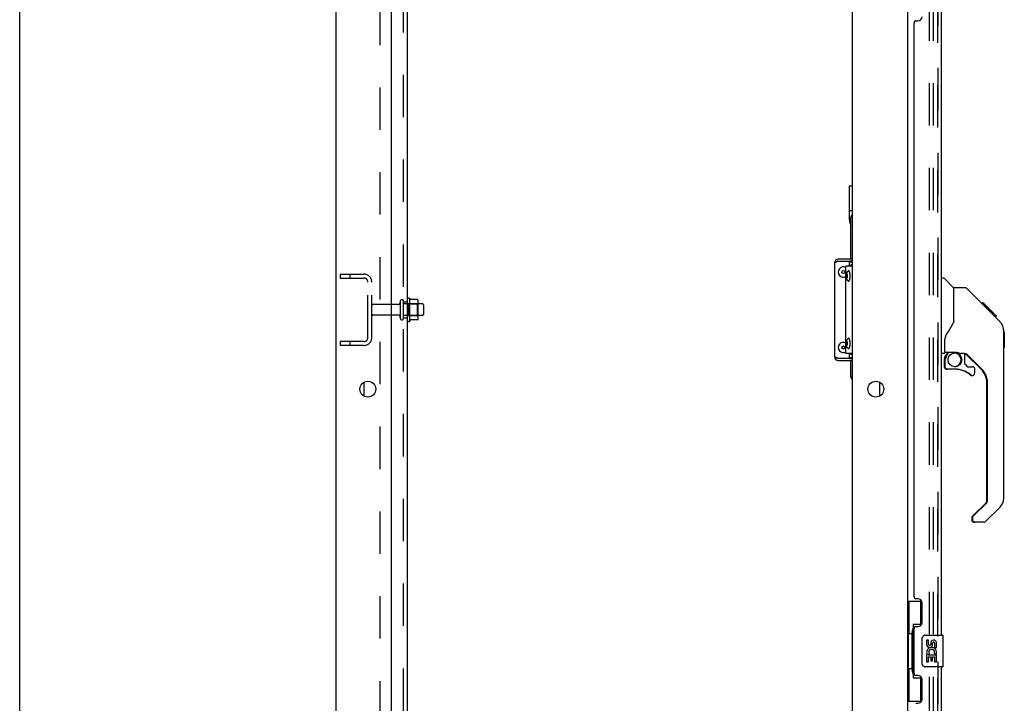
# Model space of a CAD drawing. Header units: inches. Extents: x 0 to 243, y 0 to 157.
# Tile 2 of 69: x 0 to 31, y 43 to 65. Entities that reach past the tile are written whole.
import ezdxf

# ---------------------------------------------------------------- set-up
doc = ezdxf.new("R2010")
doc.units = ezdxf.units.IN
doc.header["$LTSCALE"] = 13.357143
doc.header["$MEASUREMENT"] = 0
doc.linetypes.add('HIDDEN', pattern=[0.2, 0.1, -0.1])
doc.layers.get('0').update_dxf_attribs({"linetype": 'CONTINUOUS'})
for name, color, linetype in [('DEFAULT_2', 8, 'HIDDEN'), ('DOOR_2_ASSEMBLY', 7, 'CONTINUOUS'), ('DOOR_3_ASSEMBLY', 7, 'CONTINUOUS'), ('MAIN_DOOR_ASSEMBLY', 7, 'CONTINUOUS'), ('SUBPANELS', 7, 'CONTINUOUS')]:
    doc.layers.add(name, color=color, linetype=linetype)

msp = doc.modelspace()

# ---------------------------------------------------------------- linework, layer by layer
at = {"color": 7, "linetype": 'Continuous'}
for p, q in [((0, 0), (0, 157.1429)), ((9.9653, 11.5329), (9.9653, 95.2829)), ((27.9653, 92.1266), (27.9653, 18.6891)), ((11.7153, 13.5329), (11.7153, 91.9079)), ((26.2153, 91.9079), (26.2153, 13.5329)), ((26.1317, 58.2329), (26.1317, 59.3069)), ((26.1417, 59.3169), (26.2153, 59.3169)), ((26.2153, 58.5299), (26.1559, 58.5299)), ((26.1767, 57.0019), (26.1767, 58.3069)), ((26.1502, 58.1639), (26.1405, 58.1627)), ((25.6672, 56.8819), (25.6613, 56.8819)), ((26.2153, 56.9419), (26.1313, 56.9419)), ((26.1767, 56.9079), (26.1767, 56.9419)), ((12.2853, 55.052), (12.2853, 55.7637)), ((12.3031, 55.7318), (12.303, 55.732)), ((12.53, 55.7267), (12.3119, 55.7267)), ((12.5313, 55.7266), (12.53, 55.7267)), ((12.5513, 55.1522), (12.5513, 55.6635)), ((12.6853, 55.5909), (12.5513, 55.5909)), ((12.7153, 55.5609), (12.7153, 55.2549)), ((12.6853, 55.2249), (12.5513, 55.2249)), ((12.53, 55.089), (12.3119, 55.089)), ((25.6672, 53.9339), (25.6613, 53.9339)), ((26.1313, 53.8739), (26.2153, 53.8739)), ((26.1767, 53.8739), (26.1767, 53.9079)), ((26.1767, 53.3069), (26.1767, 53.8139)), ((27.0903, 52.6913), (27.0903, 53.1244))]:
    msp.add_line(p, q, dxfattribs=at)
at = {"color": 3, "linetype": 'Continuous'}
for p, q in [((25.6613, 56.8819), (25.6613, 53.9339)), ((26.2153, 57.0019), (25.7813, 57.0019)), ((25.7813, 56.9419), (26.1313, 56.9419)), ((26.2153, 56.7844), (26.0254, 56.7844)), ((26.0254, 54.0344), (26.0254, 56.7844)), ((26.1313, 56.7844), (26.1313, 56.9419)), ((26.2153, 56.9079), (26.1313, 56.9079)), ((26.2153, 54.0344), (26.0254, 54.0344)), ((26.1313, 53.8739), (26.1313, 54.0344)), ((26.1313, 53.8739), (25.7813, 53.8739)), ((25.7813, 53.8139), (26.2153, 53.8139)), ((26.1313, 53.9079), (26.2153, 53.9079)), ((10.8403, 53.1244), (10.8403, 52.6913))]:
    msp.add_line(p, q, dxfattribs=at)
at = {"color": 7, "linetype": 'Continuous'}
for points in [[(26.1399, 58.1638), (26.14, 58.1635), (26.1401, 58.1632), (26.1402, 58.163), (26.1403, 58.1628), (26.1404, 58.1627), (26.1405, 58.1627)], [(26.2153, 56.8358), (26.202, 56.8292), (26.1893, 56.8212), (26.1774, 56.812), (26.1664, 56.8016), (26.1564, 56.7901), (26.1523, 56.7844)], [(26.0375, 56.4719), (26.0377, 56.4823), (26.0382, 56.4929), (26.039, 56.5038), (26.0402, 56.5148), (26.0419, 56.526), (26.044, 56.5368), (26.0463, 56.5465), (26.0488, 56.5555), (26.0514, 56.5636), (26.0543, 56.5712), (26.0573, 56.5783), (26.0606, 56.5852), (26.0642, 56.5918), (26.0681, 56.5982), (26.0721, 56.6041), (26.0763, 56.6098), (26.0808, 56.6152), (26.0856, 56.6204), (26.0908, 56.6255), (26.0964, 56.6303)], [(26.0964, 56.3134), (26.0908, 56.3182), (26.0855, 56.3234), (26.0804, 56.329), (26.0756, 56.3348), (26.0712, 56.3408), (26.0671, 56.3471), (26.0632, 56.3537), (26.0596, 56.3606), (26.0563, 56.3675), (26.0534, 56.3748), (26.0506, 56.3825), (26.048, 56.3907), (26.0456, 56.3997), (26.0435, 56.4094), (26.0415, 56.4201), (26.04, 56.431), (26.0389, 56.4415), (26.0381, 56.4518), (26.0377, 56.4619), (26.0375, 56.4719)], [(26.0626, 56.5204), (26.0613, 56.5201), (26.06, 56.5195), (26.0587, 56.5185), (26.0575, 56.5171), (26.0563, 56.5153), (26.0551, 56.5131), (26.054, 56.5106), (26.053, 56.5077), (26.0521, 56.5045), (26.0513, 56.5011), (26.0505, 56.4974), (26.0499, 56.4935), (26.0494, 56.4894), (26.0489, 56.4851), (26.0486, 56.4808), (26.0485, 56.4763), (26.0484, 56.4719)], [(26.0484, 56.4719), (26.0485, 56.4674), (26.0486, 56.4629), (26.0489, 56.4586), (26.0494, 56.4543), (26.0499, 56.4502), (26.0505, 56.4463), (26.0513, 56.4426), (26.0521, 56.4392), (26.053, 56.436), (26.054, 56.4332), (26.0551, 56.4306), (26.0563, 56.4284), (26.0575, 56.4266), (26.0587, 56.4252), (26.06, 56.4242), (26.0613, 56.4236), (26.0626, 56.4234)], [(26.0768, 56.4719), (26.0767, 56.4763), (26.0765, 56.4808), (26.0762, 56.4851), (26.0758, 56.4894), (26.0753, 56.4935), (26.0746, 56.4974), (26.0739, 56.5011), (26.0731, 56.5045), (26.0721, 56.5077), (26.0711, 56.5106), (26.07, 56.5131), (26.0689, 56.5153), (26.0677, 56.5171), (26.0665, 56.5185), (26.0652, 56.5195), (26.0639, 56.5201), (26.0626, 56.5204)], [(26.0626, 56.4234), (26.0639, 56.4236), (26.0652, 56.4242), (26.0665, 56.4252), (26.0677, 56.4266), (26.0689, 56.4284), (26.07, 56.4306), (26.0711, 56.4332), (26.0721, 56.436), (26.0731, 56.4392), (26.0739, 56.4426), (26.0746, 56.4463), (26.0753, 56.4502), (26.0758, 56.4543), (26.0762, 56.4586), (26.0765, 56.4629), (26.0767, 56.4674), (26.0768, 56.4719)], [(26.1498, 56.5468), (26.1482, 56.5565), (26.1465, 56.5659), (26.1445, 56.5747), (26.1424, 56.5831), (26.1401, 56.591), (26.1376, 56.5983), (26.135, 56.605), (26.1323, 56.6111), (26.1295, 56.6166), (26.1265, 56.6214), (26.1235, 56.6254), (26.1204, 56.6288), (26.1172, 56.6314), (26.114, 56.6333), (26.1108, 56.6345), (26.1075, 56.6349), (26.1043, 56.6345), (26.101, 56.6333), (26.0978, 56.6314), (26.0964, 56.6303)], [(26.1482, 56.3872), (26.1498, 56.3969), (26.1512, 56.4069), (26.1524, 56.4173), (26.1534, 56.4279), (26.1542, 56.4387), (26.1547, 56.4497), (26.1551, 56.4607), (26.1552, 56.4719)], [(26.1552, 56.4719), (26.1551, 56.483), (26.1547, 56.494), (26.1542, 56.505), (26.1534, 56.5158), (26.1524, 56.5264), (26.1512, 56.5368), (26.1498, 56.5468)], [(26.0964, 56.3134), (26.0978, 56.3123), (26.101, 56.3104), (26.1043, 56.3092), (26.1075, 56.3089), (26.1108, 56.3092), (26.114, 56.3104), (26.1172, 56.3123), (26.1204, 56.3149), (26.1235, 56.3183), (26.1265, 56.3224), (26.1295, 56.3271), (26.1323, 56.3326), (26.135, 56.3387), (26.1376, 56.3454), (26.1401, 56.3527), (26.1424, 56.3606), (26.1445, 56.369), (26.1465, 56.3779), (26.1482, 56.3872)], [(12.3118, 55.7267), (12.3106, 55.7268), (12.3094, 55.727), (12.3084, 55.7273), (12.3076, 55.7277), (12.3069, 55.728), (12.3063, 55.7284), (12.3058, 55.7287), (12.3054, 55.7291), (12.305, 55.7294), (12.3047, 55.7297), (12.3044, 55.7301), (12.3041, 55.7304), (12.3039, 55.7307), (12.3036, 55.731), (12.3035, 55.7312), (12.3033, 55.7315), (12.3031, 55.7318)], [(12.5392, 55.7208), (12.5384, 55.7222), (12.5373, 55.7236), (12.5361, 55.7247), (12.5346, 55.7256), (12.533, 55.7263), (12.5313, 55.7266)], [(12.303, 55.0837), (12.3031, 55.0839), (12.3033, 55.0842), (12.3035, 55.0845), (12.3036, 55.0847), (12.3039, 55.085), (12.3041, 55.0853), (12.3044, 55.0856), (12.3047, 55.086), (12.305, 55.0863), (12.3054, 55.0866), (12.3058, 55.087), (12.3063, 55.0873), (12.3069, 55.0877), (12.3076, 55.088), (12.3084, 55.0884), (12.3094, 55.0887), (12.3106, 55.0889), (12.3118, 55.089)], [(12.5392, 55.0949), (12.5384, 55.0935), (12.5373, 55.0921), (12.5361, 55.091), (12.5346, 55.0901), (12.533, 55.0894), (12.5313, 55.0891), (12.53, 55.089)], [(26.0375, 54.3469), (26.0377, 54.3573), (26.0382, 54.3679), (26.039, 54.3788), (26.0402, 54.3898), (26.0419, 54.401), (26.044, 54.4118), (26.0463, 54.4215), (26.0488, 54.4305), (26.0514, 54.4386), (26.0543, 54.4462), (26.0573, 54.4533), (26.0606, 54.4602), (26.0642, 54.4668), (26.0681, 54.4732), (26.0721, 54.4791), (26.0763, 54.4848), (26.0808, 54.4902), (26.0856, 54.4954), (26.0908, 54.5005), (26.0964, 54.5053)], [(26.0964, 54.1884), (26.0908, 54.1932), (26.0855, 54.1984), (26.0804, 54.204), (26.0756, 54.2098), (26.0712, 54.2158), (26.0671, 54.2221), (26.0632, 54.2287), (26.0596, 54.2356), (26.0563, 54.2425), (26.0534, 54.2498), (26.0506, 54.2575), (26.048, 54.2657), (26.0456, 54.2747), (26.0435, 54.2844), (26.0415, 54.2951), (26.04, 54.306), (26.0389, 54.3165), (26.0381, 54.3268), (26.0377, 54.3369), (26.0375, 54.3469)], [(26.0626, 54.3954), (26.0613, 54.3951), (26.06, 54.3945), (26.0587, 54.3935), (26.0575, 54.3921), (26.0563, 54.3903), (26.0551, 54.3881), (26.054, 54.3856), (26.053, 54.3827), (26.0521, 54.3795), (26.0513, 54.3761), (26.0505, 54.3724), (26.0499, 54.3685), (26.0494, 54.3644), (26.0489, 54.3601), (26.0486, 54.3558), (26.0485, 54.3513), (26.0484, 54.3469)], [(26.0484, 54.3469), (26.0485, 54.3424), (26.0486, 54.3379), (26.0489, 54.3336), (26.0494, 54.3293), (26.0499, 54.3252), (26.0505, 54.3213), (26.0513, 54.3176), (26.0521, 54.3142), (26.053, 54.311), (26.054, 54.3082), (26.0551, 54.3056), (26.0563, 54.3034), (26.0575, 54.3016), (26.0587, 54.3002), (26.06, 54.2992), (26.0613, 54.2986), (26.0626, 54.2984)], [(26.0768, 54.3469), (26.0767, 54.3513), (26.0765, 54.3558), (26.0762, 54.3601), (26.0758, 54.3644), (26.0753, 54.3685), (26.0746, 54.3724), (26.0739, 54.3761), (26.0731, 54.3795), (26.0721, 54.3827), (26.0711, 54.3856), (26.07, 54.3881), (26.0689, 54.3903), (26.0677, 54.3921), (26.0665, 54.3935), (26.0652, 54.3945), (26.0639, 54.3951), (26.0626, 54.3954)], [(26.0626, 54.2984), (26.0639, 54.2986), (26.0652, 54.2992), (26.0665, 54.3002), (26.0677, 54.3016), (26.0689, 54.3034), (26.07, 54.3056), (26.0711, 54.3082), (26.0721, 54.311), (26.0731, 54.3142), (26.0739, 54.3176), (26.0746, 54.3213), (26.0753, 54.3252), (26.0758, 54.3293), (26.0762, 54.3336), (26.0765, 54.3379), (26.0767, 54.3424), (26.0768, 54.3469)], [(26.1498, 54.4218), (26.1482, 54.4315), (26.1465, 54.4409), (26.1445, 54.4497), (26.1424, 54.4581), (26.1401, 54.466), (26.1376, 54.4733), (26.135, 54.48), (26.1323, 54.4861), (26.1295, 54.4916), (26.1265, 54.4964), (26.1235, 54.5004), (26.1204, 54.5038), (26.1172, 54.5064), (26.114, 54.5083), (26.1108, 54.5095), (26.1075, 54.5099), (26.1043, 54.5095), (26.101, 54.5083), (26.0978, 54.5064), (26.0964, 54.5053)], [(26.1482, 54.2622), (26.1498, 54.2719), (26.1512, 54.2819), (26.1524, 54.2923), (26.1534, 54.3029), (26.1542, 54.3137), (26.1547, 54.3247), (26.1551, 54.3357), (26.1552, 54.3469)], [(26.1552, 54.3469), (26.1551, 54.358), (26.1547, 54.369), (26.1542, 54.38), (26.1534, 54.3908), (26.1524, 54.4014), (26.1512, 54.4118), (26.1498, 54.4218)], [(26.0964, 54.1884), (26.0978, 54.1873), (26.101, 54.1854), (26.1043, 54.1842), (26.1075, 54.1839), (26.1108, 54.1842), (26.114, 54.1854), (26.1172, 54.1873), (26.1204, 54.1899), (26.1235, 54.1933), (26.1265, 54.1974), (26.1295, 54.2021), (26.1323, 54.2076), (26.135, 54.2137), (26.1376, 54.2204), (26.1401, 54.2277), (26.1424, 54.2356), (26.1445, 54.244), (26.1465, 54.2529), (26.1482, 54.2622)], [(26.2153, 53.9839), (26.202, 53.9905), (26.1893, 53.9985), (26.1774, 54.0077), (26.1664, 54.0181), (26.1564, 54.0296), (26.153, 54.0344)]]:
    msp.add_lwpolyline(points, dxfattribs=at)
at = {"color": 3, "linetype": 'Continuous'}
for points in [[(25.6672, 56.8819), (25.6727, 56.8879), (25.68, 56.8939), (25.6888, 56.8999), (25.6992, 56.9059), (25.7108, 56.9119), (25.7235, 56.9179), (25.7371, 56.9239)], [(25.7371, 56.9239), (25.7515, 56.9299), (25.7663, 56.9359), (25.7813, 56.9419)], [(25.7515, 53.8859), (25.7371, 53.8919), (25.7235, 53.8979), (25.7108, 53.9039), (25.6992, 53.9099), (25.6888, 53.9159), (25.68, 53.9219), (25.6727, 53.9279), (25.6672, 53.9339)], [(25.7813, 53.8739), (25.7663, 53.8799), (25.7515, 53.8859)]]:
    msp.add_lwpolyline(points, dxfattribs=at)
at = {"color": 7, "linetype": 'Continuous'}
for centre, radius in [((25.9463, 56.5954), 0.0485), ((25.9463, 54.2204), 0.0485), ((10.9653, 52.9079), 0.25), ((26.9653, 52.9079), 0.25)]:
    msp.add_circle(centre, radius, dxfattribs=at)
for centre, radius, start, end in [((26.1417, 59.3069), 0.01, 90, 180), ((26.3017, 58.3069), 0.125, 133.78576, 180), ((26.4267, 58.2329), 0.295, 180, 212.01049), ((25.7813, 56.8819), 0.06, 90, 134.15872), ((25.9463, 56.5954), 0.163, 60.96353, 299.03647), ((12.2537, 55.742), 0.0384, 34.44966, 180), ((11.6851, 55.4079), 0.6977, 27.6814, 30.66313), ((12.4101, 55.6635), 0.1412, 0, 23.95), ((12.6853, 55.5609), 0.03, 0, 90), ((12.6853, 55.2549), 0.03, 270, 360), ((12.2537, 55.0737), 0.0384, 180, 325.55034), ((11.6851, 55.4079), 0.6977, 329.33687, 332.3186), ((12.4101, 55.1522), 0.1412, 336.05, 360), ((25.9463, 54.2204), 0.163, 60.96353, 299.03647), ((25.7813, 53.9339), 0.06, 225.84128, 270), ((26.3017, 53.3069), 0.125, 180, 226.21424)]:
    msp.add_arc(centre, radius, start, end, dxfattribs=at)
at = {"color": 3, "linetype": 'Continuous'}
for centre, start, end in [((25.7813, 56.8819), 90, 180), ((25.7813, 53.9339), 180, 270)]:
    msp.add_arc(centre, 0.12, start, end, dxfattribs=at)
at = {"layer": 'DEFAULT_2', "color": 8, "linetype": 'HIDDEN'}
for p, q in [((28.6528, 18.4704), (28.6528, 92.3454)), ((28.7778, 18.4704), (28.7778, 92.3454)), ((10.0903, 56.5329), (10.0903, 56.4079)), ((10.0903, 56.5329), (10.8403, 56.5329)), ((10.4028, 56.5329), (10.4028, 56.4079)), ((10.0903, 56.4079), (10.8403, 56.4079)), ((10.9653, 54.5329), (10.9653, 56.2829)), ((11.0903, 54.5329), (11.0903, 56.2829)), ((11.9218, 55.5739), (11.1203, 55.5739)), ((11.9843, 55.6724), (11.9843, 55.1434)), ((12.0903, 55.1434), (12.0903, 55.6724)), ((12.5513, 55.5909), (12.0903, 55.5909)), ((12.2153, 55.0737), (12.2153, 55.742)), ((12.2353, 55.5914), (12.2153, 55.6114)), ((12.2353, 55.5914), (12.2353, 55.2244)), ((12.2353, 55.5914), (12.5313, 55.5914)), ((12.5313, 55.5914), (12.5513, 55.6114)), ((12.5313, 55.2244), (12.5313, 55.5914)), ((11.9218, 55.2419), (11.1203, 55.2419)), ((12.5513, 55.2249), (12.0903, 55.2249)), ((12.2353, 55.2244), (12.2153, 55.2044)), ((12.2353, 55.2244), (12.5313, 55.2244)), ((12.5313, 55.2244), (12.5513, 55.2044)), ((10.0903, 54.4079), (10.0903, 54.2829)), ((10.8403, 54.4079), (10.0903, 54.4079)), ((10.8403, 54.2829), (10.0903, 54.2829)), ((10.4028, 54.4079), (10.4028, 54.2829))]:
    msp.add_line(p, q, dxfattribs=at)
for centre, radius, start, end in [((10.8403, 56.2829), 0.25, 0, 90), ((10.8403, 56.2829), 0.125, 0, 90), ((11.1203, 55.5439), 0.03, 90, 180), ((11.9218, 55.6364), 0.0625, 270, 360), ((12.0373, 55.6724), 0.053, 0, 180), ((11.1203, 55.2719), 0.03, 180, 270), ((11.9218, 55.1794), 0.0625, 0, 90), ((12.0373, 55.1434), 0.053, 180, 360), ((10.8403, 54.5329), 0.25, 270, 360), ((10.8403, 54.5329), 0.125, 270, 360)]:
    msp.add_arc(centre, radius, start, end, dxfattribs=at)
at = {"layer": 'DOOR_2_ASSEMBLY', "color": 7, "linetype": 'Continuous'}
for p, q in [((29.1781, 53.9915), (29.2579, 54.0713)), ((29.1842, 53.9856), (29.181, 53.9887)), ((30.286, 53.5336), (29.8049, 54.0147)), ((29.1204, 53.8523), (29.1204, 53.6147)), ((29.2202, 53.5359), (29.1992, 53.5359)), ((30.459, 49.3831), (30.459, 53.116)), ((30.0004, 48.8919), (30.4359, 49.3274)), ((29.9866, 48.8584), (29.9866, 48.7937)), ((30.0863, 48.7149), (30.0653, 48.7149))]:
    msp.add_line(p, q, dxfattribs=at)
for points in [[(29.181, 53.9887), (29.1798, 53.9899), (29.1789, 53.9908), (29.1783, 53.9913), (29.1781, 53.9915)], [(29.1891, 53.9807), (29.188, 53.9819), (29.1842, 53.9856)], [(29.15, 53.9095), (29.1491, 53.907), (29.1453, 53.8936), (29.1426, 53.88), (29.141, 53.8662), (29.1404, 53.8523)]]:
    msp.add_lwpolyline(points, dxfattribs=at)
for centre, radius, start, end in [((29.3173, 53.8523), 0.1969, 135, 180), ((29.4354, 53.8312), 0.2165, 272.78187, 87.21813), ((29.7082, 53.8331), 0.1969, 52.51213, 71.46423), ((29.1992, 53.6147), 0.0787, 180, 270), ((29.4354, 52.7485), 0.7874, 50.4788, 88.47234), ((29.9866, 53.4166), 0.0787, 230.4788, 277.65965), ((29.8685, 53.116), 0.5906, 0, 45), ((30.3803, 49.3831), 0.0787, 315, 360), ((30.0338, 48.8584), 0.0472, 135, 180), ((30.0653, 48.7937), 0.0787, 180, 270)]:
    msp.add_arc(centre, radius, start, end, dxfattribs=at)
at = {"layer": 'DOOR_3_ASSEMBLY', "color": 8, "linetype": 'HIDDEN'}
msp.add_line((28.9193, 18.4044), (28.9193, 92.4114), dxfattribs=at)
at = {"layer": 'DOOR_3_ASSEMBLY', "color": 3, "linetype": 'Continuous'}
for p, q in [((29.0233, 65.6579), (29.0233, 45.1579)), ((28.2293, 64.5104), (28.2893, 64.5104)), ((28.1693, 46.3654), (28.1693, 64.4504)), ((28.2893, 46.3054), (28.2293, 46.3054)), ((28.4193, 45.5554), (28.4193, 46.1754)), ((28.1693, 43.9504), (28.1693, 45.3654)), ((28.2293, 45.4254), (28.2893, 45.4254)), ((29.0233, 44.1579), (29.0233, 23.6579)), ((28.2893, 43.8904), (28.2293, 43.8904)), ((28.4193, 43.1404), (28.4193, 43.7604)), ((28.2293, 43.0104), (28.2893, 43.0104))]:
    msp.add_line(p, q, dxfattribs=at)
at = {"layer": 'DOOR_3_ASSEMBLY', "color": 7, "linetype": 'Continuous'}
for p, q in [((29.0233, 56.4118), (29.0857, 56.4118)), ((29.4112, 56.1026), (29.1136, 56.4003)), ((29.7781, 56.0968), (29.417, 56.0968)), ((29.417, 54.9925), (29.417, 56.0968)), ((30.5987, 55.3088), (29.8338, 56.0738)), ((30.3551, 55.6193), (30.2883, 55.6193)), ((30.3624, 55.6119), (30.2956, 55.6119)), ((30.3722, 55.6022), (30.3053, 55.6022)), ((30.3787, 55.5957), (30.3119, 55.5957)), ((30.3867, 55.5877), (30.3199, 55.5877)), ((30.4063, 55.5681), (30.3395, 55.5681)), ((30.3551, 55.6193), (30.6818, 55.2926)), ((30.4288, 55.5455), (30.362, 55.5455)), ((30.4522, 55.5222), (30.3854, 55.5222)), ((30.4759, 55.4985), (30.4091, 55.4985)), ((30.4998, 55.4746), (30.433, 55.4746)), ((30.5233, 55.4511), (30.4565, 55.4511)), ((30.5455, 55.4288), (30.4787, 55.4288)), ((30.5657, 55.4087), (30.4989, 55.4087)), ((30.583, 55.3913), (30.5162, 55.3913)), ((30.5962, 55.3782), (30.5293, 55.3782)), ((30.6003, 55.374), (30.5335, 55.374)), ((30.6023, 55.372), (30.5355, 55.372)), ((30.6028, 55.3716), (30.536, 55.3716)), ((30.6035, 55.3708), (30.5367, 55.3708)), ((30.5716, 55.3354), (30.5376, 55.3697)), ((30.6059, 55.3684), (30.5391, 55.3684)), ((30.6105, 55.3639), (30.5437, 55.3639)), ((30.6165, 55.3579), (30.5496, 55.3579)), ((30.63, 55.3444), (30.5632, 55.3444)), ((30.5984, 55.3085), (30.5716, 55.3354)), ((30.6452, 55.3292), (30.5783, 55.3292)), ((30.6527, 55.3217), (30.5859, 55.3217)), ((30.6596, 55.3148), (30.5928, 55.3148)), ((30.5984, 55.3085), (30.8768, 55.0301)), ((30.6716, 55.3027), (30.6048, 55.3027)), ((30.6769, 55.2974), (30.6101, 55.2974)), ((30.6803, 55.294), (30.6135, 55.294)), ((30.6815, 55.2929), (30.6147, 55.2929)), ((30.6818, 55.2926), (30.615, 55.2926)), ((30.6824, 55.292), (30.6155, 55.292)), ((30.7665, 55.2078), (30.6824, 55.292)), ((30.6997, 55.2078), (30.7665, 55.2078)), ((30.7682, 55.2062), (30.7014, 55.2062)), ((30.7707, 55.2037), (30.7039, 55.2037)), ((30.7682, 55.2062), (30.7707, 55.2037)), ((29.417, 55.0548), (29.3964, 54.998)), ((30.9918, 54.7527), (30.9907, 54.7816)), ((30.9918, 49.4686), (30.9918, 54.7527)), ((31.0115, 54.7015), (30.9918, 54.7212)), ((31.0115, 54.7015), (31.0115, 54.2252)), ((29.1414, 54.0693), (29.1414, 54.4762)), ((29.102, 54.0299), (29.0233, 54.0299)), ((29.1611, 54.0713), (29.4564, 54.0713)), ((29.1991, 53.9915), (29.2789, 54.0713)), ((29.2052, 53.9856), (29.202, 53.9887)), ((29.209, 53.9819), (29.2052, 53.9856)), ((29.2133, 53.9776), (29.209, 53.9819)), ((29.7292, 54.0299), (29.6414, 54.0299)), ((29.7713, 53.6983), (29.7713, 54.0249)), ((30.307, 53.5336), (29.8056, 54.035)), ((31.0115, 54.2252), (30.9918, 54.2055)), ((29.1414, 53.8523), (29.1414, 53.6147)), ((29.7748, 53.6899), (29.8466, 53.6181)), ((29.4564, 53.5359), (29.2202, 53.5359)), ((29.855, 53.6147), (30.0076, 53.6147)), ((30.0863, 53.4166), (30.0863, 53.5359)), ((30.48, 49.3831), (30.48, 53.116)), ((30.0214, 48.8919), (30.4569, 49.3274)), ((30.8765, 49.1902), (30.4243, 48.738)), ((30.0076, 48.8584), (30.0076, 48.7937)), ((30.3686, 48.7149), (30.0863, 48.7149)), ((27.9653, 46.2329), (28.4058, 46.2329)), ((28.0043, 46.2329), (28.0043, 45.2079)), ((28.3693, 46.2329), (28.3693, 45.453)), ((28.3693, 45.4979), (28.1423, 45.4979)), ((28.1423, 45.4979), (28.1423, 43.8179)), ((27.9827, 45.2079), (28.1053, 45.2079)), ((27.9827, 45.2079), (27.9827, 44.1079)), ((28.1053, 45.2381), (28.1053, 45.2586)), ((28.1053, 44.1079), (28.1053, 45.2079)), ((28.4284, 44.2579), (28.4284, 45.0579)), ((28.5283, 45.1579), (29.0683, 45.1579)), ((28.6288, 45.0037), (28.566, 45.0037)), ((28.566, 45.0037), (28.566, 44.8673)), ((28.6288, 44.8673), (28.6288, 45.0037)), ((29.0833, 44.1729), (29.0833, 45.1429)), ((28.6939, 44.9299), (28.694, 44.8609)), ((28.7546, 44.8673), (28.7546, 44.9093)), ((28.8174, 44.9093), (28.8174, 44.773)), ((28.8174, 44.773), (28.8803, 44.773)), ((28.8803, 44.773), (28.8803, 44.9094)), ((28.5842, 44.5424), (28.566, 44.5424)), ((28.566, 44.5424), (28.566, 44.312)), ((28.6186, 44.5424), (28.646, 44.5616)), ((28.6186, 44.5424), (28.8803, 44.5424)), ((28.6288, 44.4795), (28.694, 44.4795)), ((28.6288, 44.312), (28.6288, 44.4795)), ((28.694, 44.4795), (28.694, 44.3435)), ((28.7546, 44.4795), (28.8174, 44.4795)), ((28.7546, 44.3435), (28.7546, 44.4795)), ((28.8097, 44.5784), (28.8674, 44.5534)), ((28.8174, 44.4795), (28.8174, 44.312)), ((28.8803, 44.312), (28.8803, 44.5424)), ((27.9827, 44.1079), (28.1053, 44.1079)), ((28.0043, 44.1079), (28.0043, 43.0829)), ((28.1053, 44.0571), (28.1053, 44.0776)), ((29.0683, 44.1579), (28.5283, 44.1579)), ((28.566, 44.312), (28.6288, 44.312)), ((28.694, 44.3435), (28.7546, 44.3435)), ((28.8174, 44.312), (28.8803, 44.312)), ((28.1423, 43.8179), (28.3693, 43.8179)), ((28.3693, 43.8627), (28.3693, 43.0829)), ((27.9653, 43.0829), (28.4058, 43.0829))]:
    msp.add_line(p, q, dxfattribs=at)
for points in [[(29.8338, 56.0738), (29.8261, 56.0805), (29.8175, 56.0862), (29.8083, 56.0908), (29.7986, 56.0941), (29.7884, 56.0962), (29.7781, 56.0968)], [(30.5376, 55.3697), (30.5157, 55.3917), (30.4937, 55.4138), (30.4715, 55.436)], [(29.3964, 54.998), (29.3659, 54.9287), (29.3292, 54.8578), (29.2869, 54.7853), (29.2394, 54.7115), (29.1946, 54.6468)], [(30.9918, 54.7527), (30.9908, 54.7811), (30.9855, 54.8225), (30.9758, 54.8634), (30.962, 54.9027), (30.944, 54.9403), (30.922, 54.9759), (30.8966, 55.0088), (30.8768, 55.0301)], [(29.1946, 54.6468), (29.1841, 54.6308), (29.1688, 54.6017), (29.1564, 54.5698), (29.1474, 54.5358), (29.1424, 54.5007), (29.1414, 54.4762)], [(29.2133, 53.9776), (29.2039, 53.9673), (29.1953, 53.9564), (29.1876, 53.9448), (29.1808, 53.9327), (29.1749, 53.9201), (29.1701, 53.907), (29.1663, 53.8936), (29.1636, 53.88), (29.162, 53.8662), (29.1614, 53.8523)], [(29.202, 53.9887), (29.2008, 53.9899), (29.1999, 53.9908), (29.1993, 53.9913), (29.1991, 53.9915)], [(29.4564, 54.0713), (29.4628, 54.0712), (29.4828, 54.0701), (29.504, 54.0676), (29.525, 54.0638), (29.5447, 54.0589), (29.5629, 54.0536), (29.5788, 54.0483), (29.5927, 54.0433), (29.6048, 54.039), (29.6152, 54.0354), (29.6242, 54.0327), (29.6323, 54.0308)], [(29.6323, 54.0308), (29.6402, 54.0299), (29.6411, 54.0299)], [(28.1423, 45.4741), (28.1425, 45.4707), (28.143, 45.4671), (28.1439, 45.4631), (28.1452, 45.4587), (28.1468, 45.454), (28.1489, 45.4489), (28.1514, 45.4433), (28.1543, 45.4374), (28.1577, 45.4309), (28.1616, 45.424), (28.1659, 45.4166), (28.1707, 45.4088), (28.176, 45.4004), (28.1783, 45.3968)], [(28.4284, 45.0579), (28.4286, 45.0642), (28.4292, 45.0704), (28.4301, 45.0765), (28.4314, 45.0825), (28.4331, 45.0883), (28.4351, 45.094)], [(28.4351, 44.2217), (28.4331, 44.2274), (28.4314, 44.2332), (28.4301, 44.2392), (28.4292, 44.2453), (28.4286, 44.2516), (28.4284, 44.2579)], [(28.1783, 43.9189), (28.176, 43.9153), (28.1707, 43.9069), (28.1659, 43.8991), (28.1616, 43.8917), (28.1577, 43.8848), (28.1543, 43.8783), (28.1514, 43.8724), (28.1489, 43.8668), (28.1468, 43.8617), (28.1452, 43.857), (28.1439, 43.8526), (28.143, 43.8486), (28.1425, 43.845), (28.1423, 43.8416)]]:
    msp.add_lwpolyline(points, dxfattribs=at)
msp.add_circle((29.4564, 53.8312), 0.2165, dxfattribs=at)
at = {"layer": 'DOOR_3_ASSEMBLY', "color": 3, "linetype": 'Continuous'}
for centre, radius, start, end in [((28.2293, 64.4504), 0.06, 90, 180), ((28.2893, 64.6404), 0.13, 270, 360), ((28.2293, 46.3654), 0.06, 180, 270), ((28.2893, 46.1754), 0.13, 0, 90), ((28.2293, 45.3654), 0.06, 90, 180), ((28.2893, 45.5554), 0.13, 270, 360), ((28.2293, 43.9504), 0.06, 180, 270), ((28.2893, 43.7604), 0.13, 0, 90), ((28.2893, 43.1404), 0.13, 270, 360)]:
    msp.add_arc(centre, radius, start, end, dxfattribs=at)
at = {"layer": 'DOOR_3_ASSEMBLY', "color": 7, "linetype": 'Continuous'}
for centre, radius, start, end in [((29.0857, 56.3724), 0.0394, 45, 90), ((29.3973, 56.0887), 0.0197, 0, 45), ((29.102, 54.0693), 0.0394, 270, 360), ((29.1611, 54.0909), 0.0197, 180, 270), ((29.3383, 53.8523), 0.1969, 135, 180), ((29.7292, 53.8331), 0.1969, 52.51213, 90), ((29.7832, 53.6983), 0.0118, 180, 225), ((29.2202, 53.6147), 0.0787, 180, 270), ((29.4564, 52.7485), 0.7874, 50.4788, 90), ((29.855, 53.6265), 0.0118, 225, 270), ((30.0076, 53.4166), 0.0787, 230.4788, 360), ((30.0076, 53.5359), 0.0787, 0, 90), ((29.8895, 53.116), 0.5906, 0, 45), ((30.4013, 49.3831), 0.0787, 315, 360), ((30.5981, 49.4686), 0.3937, 315, 360), ((30.0548, 48.8584), 0.0472, 135, 180), ((30.0863, 48.7937), 0.0787, 180, 270), ((30.3686, 48.7937), 0.0787, 270, 315), ((28.5283, 45.0579), 0.1, 90, 158.79459), ((28.7861, 44.9094), 0.0943, 68.69989, 167.43379), ((28.7861, 44.9094), 0.0943, 0, 68.67039), ((29.0683, 45.1429), 0.015, 0, 90), ((28.7198, 44.6156), 0.1541, 161.41988, 206.19629), ((28.6603, 44.8673), 0.0943, 180, 360), ((28.7231, 44.6159), 0.1572, 336.59665, 161.87913), ((28.6603, 44.8673), 0.0314, 180, 261.22946), ((28.7231, 44.6159), 0.0943, 336.59665, 215.11217), ((28.6596, 44.8722), 0.0362, 263.42855, 341.76278), ((28.786, 44.9093), 0.0314, 0, 180.04847), ((28.7231, 44.6159), 0.1572, 205.73705, 207.8532), ((28.5283, 44.2579), 0.1, 201.20502, 270), ((29.0683, 44.1729), 0.015, 270, 360)]:
    msp.add_arc(centre, radius, start, end, dxfattribs=at)
for centre, start_param, end_param in [((28.2094, 45.2484), 0.699287, 1.5140098), ((28.2094, 45.2484), -4.6556025, -3.8408796), ((28.2094, 44.0674), 0.699287, 1.5140098), ((28.2094, 44.0674), -4.6556025, -3.8408796)]:
    msp.add_ellipse(centre, major_axis=(0, 0.18), ratio=0.5794935, start_param=start_param, end_param=end_param, dxfattribs=at)
at = {"layer": 'MAIN_DOOR_ASSEMBLY', "color": 8, "linetype": 'HIDDEN'}
msp.add_line((28.9193, 92.4114), (28.9193, 18.4044), dxfattribs=at)
at = {"layer": 'SUBPANELS', "color": 3, "linetype": 'Continuous'}
msp.add_line((12.2153, 19.5641), (12.2153, 91.2516), dxfattribs=at)
at = {"layer": 'SUBPANELS', "color": 8, "linetype": 'HIDDEN'}
for p, q in [((12.0903, 21.4038), (12.0903, 89.412)), ((11.3403, 89.1266), (11.3403, 21.6891)), ((12.0903, 55.6579), (12.2153, 55.6579)), ((12.0903, 55.1579), (12.2153, 55.1579))]:
    msp.add_line(p, q, dxfattribs=at)

doc.saveas('drawing.dxf')
